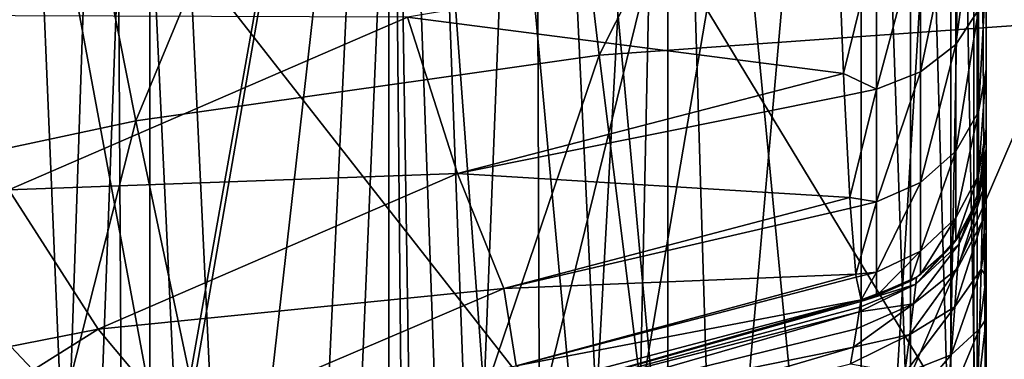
# Model space of a CAD drawing. Header units: metres. Extents: x -109 to 109, y -63 to 140.
# Tile 138 of 256: x -2.483 to -0.565, y -53.046 to -52.384. Entities that reach past the tile are written whole.
import ezdxf

# ---------------------------------------------------------------- set-up
doc = ezdxf.new("R2010")
doc.units = ezdxf.units.M
doc.layers.add('solid_502308_SW0001', color=7, linetype='CONTINUOUS')

msp = doc.modelspace()

# ---------------------------------------------------------------- linework, layer by layer
at = {"layer": 'solid_502308_SW0001'}
for points in [[(-2.300015, -50.599998, 6.567807), (-3.027162, -50.599998, 6.029608), (-2.61578, -60.003551, 6.361652)], [(-2.300015, -50.599998, 6.567807), (-2.61578, -60.003551, 6.361652), (-2.243855, -60.055454, 6.600656)], [(-2.598076, -60.5, 4.2), (-2.598077, -50.599998, 4.199999), (-2.229435, -50.599998, 4.707391)], [(-2.229434, -60.5, 0.692608), (-2.229435, -50.599998, 0.692609), (-2.598077, -50.599998, 1.200001)], [(-2.598076, -60.5, 1.2), (-2.229434, -60.5, 0.692608), (-2.598077, -50.599998, 1.200001)], [(-2.229434, -60.5, 4.707392), (-2.598076, -60.5, 4.2), (-2.229435, -50.599998, 4.707391)], [(-2.508729, -50.599998, -1.035811), (-2.356304, -54.238842, -1.133775), (-2.572397, -54.467304, -0.992258)], [(-2.508729, -50.599998, -1.035811), (-1.71081, -50.599998, -1.462106), (-2.356304, -54.238842, -1.133775)], [(-1.71081, -50.599998, -1.462106), (-2.338845, -54.221992, -1.144451), (-2.356304, -54.238842, -1.133775)], [(-1.71081, -50.599998, -1.462106), (-2.095833, -54.008018, -1.282146), (-2.338845, -54.221992, -1.144451)], [(-2.300015, -50.599998, 6.567807), (-2.243855, -60.055454, 6.600656), (-1.852068, -60.101501, 6.8012)], [(-1.479913, -50.599998, 6.949689), (-2.300015, -50.599998, 6.567807), (-1.852068, -60.101501, 6.8012)], [(-2.229434, -60.5, 4.707392), (-2.229435, -50.599998, 4.707391), (-1.763357, -50.599998, 5.12705)], [(-1.763356, -60.5, 0.272949), (-1.763357, -50.599998, 0.27295), (-2.229435, -50.599998, 0.692609)], [(-2.229434, -60.5, 0.692608), (-1.763356, -60.5, 0.272949), (-2.229435, -50.599998, 0.692609)], [(-1.763356, -60.5, 5.127051), (-2.229434, -60.5, 4.707392), (-1.763357, -50.599998, 5.12705)], [(-1.71081, -50.599998, -1.462106), (-1.847346, -53.824905, -1.40333), (-2.095833, -54.008018, -1.282146)], [(-1.479913, -50.599998, 6.949689), (-1.852068, -60.101501, 6.8012), (-1.444657, -60.140038, 6.961803)], [(-1.71081, -50.599998, -1.462106), (-1.596482, -53.670883, -1.507285), (-1.847346, -53.824905, -1.40333)], [(-1.763357, -50.599998, 0.27295), (-1.7, -57.3512, 0.228162), (-1.663588, -57.000034, 0.203515)], [(-1.763356, -60.5, 0.272949), (-1.7, -57.3512, 0.228162), (-1.763357, -50.599998, 0.27295)], [(-1.763357, -50.599998, 0.27295), (-1.663588, -57.000034, 0.203515), (-1.547555, -56.646385, 0.129884)], [(-1.763357, -50.599998, 0.27295), (-1.547555, -56.646385, 0.129884), (-1.341932, -56.306343, 0.01689)], [(-1.220212, -50.599998, -0.040635), (-1.763357, -50.599998, 0.27295), (-1.341932, -56.306343, 0.01689)], [(-1.763356, -60.5, 5.127051), (-1.763357, -50.599998, 5.12705), (-1.220212, -50.599998, 5.440636)], [(-1.220209, -60.5, 5.440637), (-1.763356, -60.5, 5.127051), (-1.220212, -50.599998, 5.440636)], [(-1.71081, -50.599998, -1.462106), (-0.84375, -50.599998, -1.720191), (-1.596482, -53.670883, -1.507285)], [(-0.84375, -50.599998, -1.720191), (-1.344863, -53.543793, -1.594339), (-1.596482, -53.670883, -1.507285)], [(-1.479913, -50.599998, 6.949689), (-0.6, -60.189648, 7.159821), (-0.6, -50.599998, 7.159821)], [(-1.479913, -50.599998, 6.949689), (-1.025823, -60.169724, 7.081516), (-0.6, -60.189648, 7.159821)], [(-1.479913, -50.599998, 6.949689), (-1.444657, -60.140038, 6.961803), (-1.025823, -60.169724, 7.081516)], [(-0.84375, -50.599998, -1.720191), (-1.09366, -53.441711, -1.665078), (-1.344863, -53.543793, -1.594339)], [(-1.220212, -50.599998, -0.040635), (-1.341932, -56.306343, 0.01689), (-1.056142, -56.017872, -0.107895)], [(-1.220212, -50.599998, -0.040635), (-1.056142, -56.017872, -0.107895), (-0.720894, -55.810417, -0.21211)], [(-0.623736, -50.599998, -0.234443), (-1.220212, -50.599998, -0.040635), (-0.720894, -55.810417, -0.21211)], [(-1.220209, -60.5, 5.440637), (-1.220212, -50.599998, 5.440636), (-0.623736, -50.599998, 5.634443)], [(-0.623735, -60.5, 5.634443), (-1.220209, -60.5, 5.440637), (-0.623736, -50.599998, 5.634443)], [(-0.84375, -50.599998, -1.720191), (-0.843756, -53.36314, -1.72019), (-1.09366, -53.441711, -1.665078)], [(-0.747454, -53.363144, -1.756549), (-0.843756, -53.36314, -1.72019), (-0.84375, -50.599998, -1.720191)], [(-0.747454, -53.363144, -1.756549), (-0.84375, -50.599998, -1.720191), (-0.747264, -50.599998, -1.756661)], [(-0.66891, -53.363144, -1.823566), (-0.747454, -53.363144, -1.756549), (-0.747264, -50.599998, -1.756661)], [(-0.66891, -53.363144, -1.823566), (-0.747264, -50.599998, -1.756661), (-0.668834, -50.599998, -1.823657)], [(-0.623736, -50.599998, -0.234443), (-0.720894, -55.810417, -0.21211), (-0.363771, -55.689377, -0.277845)], [(-0.617738, -53.363144, -1.913244), (-0.66891, -53.363144, -1.823566), (-0.668834, -50.599998, -1.823657)], [(-0.617738, -53.363144, -1.913244), (-0.668834, -50.599998, -1.823657), (-0.617733, -50.599998, -1.913257)], [(-0.623736, -50.599998, -0.234443), (-0.363771, -55.689377, -0.277845), (0, -55.650002, -0.3)], [(0, -50.599998, -0.3), (-0.623736, -50.599998, -0.234443), (0, -55.650002, -0.3)], [(-0.623735, -60.5, 5.634443), (-0.623736, -50.599998, 5.634443), (0, -50.599998, 5.7)], [(0, -60.5, 5.7), (-0.623735, -60.5, 5.634443), (0, -50.599998, 5.7)], [(-0.617738, -53.363144, -1.913244), (-0.617733, -50.599998, -1.913257), (-0.6, -53.36314, -2.014859)], [(-0.6, -51.981571, -2.014871), (-0.6, -53.36314, -2.014859), (-0.617733, -50.599998, -1.913257)], [(-0.6, -60.189648, 7.159821), (-0.6, -51.760643, 12.767508), (-0.6, -50.599998, 13.108549)], [(-0.6, -50.599998, 7.159821), (-0.6, -60.189648, 7.159821), (-0.6, -50.599998, 13.108549)], [(-0.6, -53.421257, -2.020357), (-0.6, -51.981571, -2.014871), (-0.6, -50.599998, -11.742469)], [(-0.6, -53.477467, -2.036951), (-0.6, -53.421257, -2.020357), (-0.6, -50.599998, -11.742469)], [(-0.6, -53.528904, -2.064025), (-0.6, -53.477467, -2.036951), (-0.6, -50.599998, -11.742469)], [(-0.6, -53.573219, -2.100085), (-0.6, -53.528904, -2.064025), (-0.6, -50.599998, -11.742469)], [(-0.6, -53.609379, -2.144056), (-0.6, -53.573219, -2.100085), (-0.6, -50.599998, -11.742469)], [(-0.6, -53.636356, -2.194817), (-0.6, -53.609379, -2.144056), (-0.6, -50.599998, -11.742469)], [(-0.6, -53.652771, -2.249975), (-0.6, -53.636356, -2.194817), (-0.6, -50.599998, -11.742469)], [(-0.6, -53.658146, -2.306641), (-0.6, -53.652771, -2.249975), (-0.6, -50.599998, -11.742469)], [(-0.6, -53.658115, -4.50332), (-0.6, -53.658146, -2.306641), (-0.6, -50.599998, -11.742469)], [(-0.6, -52.699638, -7.33173), (-0.6, -53.658115, -4.50332), (-0.6, -50.599998, -11.742469)], [(-0.6, -52.663677, -7.418748), (-0.6, -52.699638, -7.33173), (-0.6, -50.599998, -11.742469)], [(-0.6, -52.642189, -7.509119), (-0.6, -52.663677, -7.418748), (-0.6, -50.599998, -11.742469)], [(-0.6, -52.635128, -7.6), (-0.6, -52.642189, -7.509119), (-0.6, -50.599998, -11.742469)], [(-0.6, -52.635128, -9.300552), (-0.6, -52.635128, -7.6), (-0.6, -50.599998, -11.742469)], [(-0.6, -52.635143, -11.001105), (-0.6, -52.635128, -9.300552), (-0.6, -50.599998, -11.742469)], [(-0.6, -52.596684, -11.360324), (-0.6, -52.635143, -11.001105), (-0.6, -50.599998, -11.742469)], [(-0.6, -52.48106, -11.70963), (-0.6, -52.596684, -11.360324), (-0.6, -50.599998, -11.742469)], [(-0.6, -52.292686, -12.028713), (-0.6, -52.48106, -11.70963), (-0.6, -50.599998, -11.742469)], [(-1.354079, -52.452801, 14.416832), (-0.514357, -50.788677, 14.925578), (-1.542858, -50.858513, 14.877259)], [(-1.354072, -52.452789, -14.516836), (-1.542856, -50.858505, -14.977262), (-0.514352, -50.78867, -15.025581)], [(-1.354079, -52.452801, 14.416832), (-0.451421, -52.388756, 14.459957), (-0.514357, -50.788677, 14.925578)], [(-0.451413, -52.388744, -14.55996), (-1.354072, -52.452789, -14.516836), (-0.514352, -50.78867, -15.025581)], [(-2.256107, -52.580883, -14.430639), (-2.570628, -50.998177, -14.880683), (-1.542856, -50.858505, -14.977262)], [(-2.256112, -52.580894, 14.330635), (-1.542858, -50.858513, 14.877259), (-2.570626, -50.998184, 14.780681)], [(-2.256112, -52.580894, 14.330635), (-1.354079, -52.452801, 14.416832), (-1.542858, -50.858513, 14.877259)], [(-1.354072, -52.452789, -14.516836), (-2.256107, -52.580883, -14.430639), (-1.542856, -50.858505, -14.977262)], [(-3.157105, -52.773033, 14.20142), (-2.256112, -52.580894, 14.330635), (-2.570626, -50.998184, 14.780681)], [(-2.256107, -52.580883, -14.430639), (-3.157102, -52.773022, -14.301424), (-2.570628, -50.998177, -14.880683)], [(-1.400166, -53.218239, 12.269147), (-2.461219, -51.862362, 12.651742), (-1.538548, -51.713215, 12.752235)], [(-0.6, -53.261448, 12.279114), (-1.538548, -51.713215, 12.752235), (-0.6, -51.760643, 12.767508)], [(-1.400166, -53.218239, 12.269147), (-1.538548, -51.713215, 12.752235), (-0.6, -53.261448, 12.279114)], [(-0.6, -60.189648, 7.159821), (-0.6, -53.261448, 12.279114), (-0.6, -51.760643, 12.767508)], [(-2.184041, -53.356144, 12.178646), (-3.384966, -52.080696, 12.504677), (-2.461219, -51.862362, 12.651742)], [(-2.184041, -53.356144, 12.178646), (-2.461219, -51.862362, 12.651742), (-1.400166, -53.218239, 12.269147)], [(-0.6, -53.421257, -2.020357), (-0.6, -53.36314, -2.014859), (-0.6, -51.981571, -2.014871)], [(-2.968991, -53.554699, 12.048373), (-3.384966, -52.080696, 12.504677), (-2.184041, -53.356144, 12.178646)], [(-0.659188, -52.432346, -12.140753), (-0.615165, -52.36454, -12.089936), (-0.615165, -52.100037, -12.374514)], [(-0.659188, -52.155674, -12.438425), (-0.659188, -52.432346, -12.140753), (-0.615165, -52.100037, -12.374514)], [(-0.727608, -52.485645, -12.180699), (-0.659188, -52.432346, -12.140753), (-0.659188, -52.155674, -12.438425)], [(-0.727608, -52.199409, -12.488666), (-0.727608, -52.485645, -12.180699), (-0.659188, -52.155674, -12.438425)], [(-0.813493, -52.519043, -12.205729), (-0.727608, -52.485645, -12.180699), (-0.727608, -52.199409, -12.488666)], [(-0.813493, -52.22681, -12.520144), (-0.813493, -52.519043, -12.205729), (-0.727608, -52.199409, -12.488666)], [(-1.727316, -52.378643, -12.472592), (-0.877736, -52.488358, -12.26479), (-0.887372, -52.238079, -12.526881)], [(-0.813493, -52.22681, -12.520144), (-0.887372, -52.238079, -12.526881), (-0.877736, -52.488358, -12.26479)], [(-0.813493, -52.22681, -12.520144), (-0.877736, -52.488358, -12.26479), (-0.813493, -52.519043, -12.205729)], [(-0.615165, -52.56337, -11.75609), (-0.6, -52.48106, -11.70963), (-0.6, -52.292686, -12.028713)], [(-0.615165, -52.36454, -12.089936), (-0.615165, -52.56337, -11.75609), (-0.6, -52.292686, -12.028713)], [(-2.683028, -52.375843, -12.530717), (-2.504039, -52.715218, -12.29108), (-1.727316, -52.378643, -12.472592)], [(-1.727316, -52.378643, -12.472592), (-2.504039, -52.715218, -12.29108), (-1.629907, -52.683777, -12.151371)], [(-1.727316, -52.378643, -12.472592), (-1.629907, -52.683777, -12.151371), (-0.877736, -52.488358, -12.26479)], [(-0.659188, -52.640358, -11.791489), (-0.615165, -52.56337, -11.75609), (-0.615165, -52.36454, -12.089936)], [(-0.659188, -52.432346, -12.140753), (-0.659188, -52.640358, -11.791489), (-0.615165, -52.36454, -12.089936)], [(-1.156159, -54.029171, 13.903932), (-0.451421, -52.388756, 14.459957), (-1.354079, -52.452801, 14.416832)], [(-1.156158, -54.02916, -14.003936), (-1.354072, -52.452789, -14.516836), (-0.451413, -52.388744, -14.55996)], [(-1.156159, -54.029171, 13.903932), (-0.385445, -53.972233, 13.94129), (-0.451421, -52.388756, 14.459957)], [(-0.385442, -53.972221, -14.041294), (-1.156158, -54.02916, -14.003936), (-0.451413, -52.388744, -14.55996)], [(-0.727608, -52.700874, -11.819315), (-0.659188, -52.640358, -11.791489), (-0.659188, -52.432346, -12.140753)], [(-0.727608, -52.485645, -12.180699), (-0.727608, -52.700874, -11.819315), (-0.659188, -52.432346, -12.140753)], [(-1.926358, -54.143047, 13.829259), (-1.354079, -52.452801, 14.416832), (-2.256112, -52.580894, 14.330635)], [(-1.926357, -54.143036, -13.929263), (-2.256107, -52.580883, -14.430639), (-1.354072, -52.452789, -14.516836)], [(-1.926358, -54.143047, 13.829259), (-1.156159, -54.029171, 13.903932), (-1.354079, -52.452801, 14.416832)], [(-1.156158, -54.02916, -14.003936), (-1.926357, -54.143036, -13.929263), (-1.354072, -52.452789, -14.516836)], [(-0.877736, -52.488358, -12.26479), (-1.629907, -52.683777, -12.151371), (-0.875772, -52.532127, -12.207877)], [(-0.813493, -52.519043, -12.205729), (-0.877736, -52.488358, -12.26479), (-0.875772, -52.532127, -12.207877)], [(-0.813493, -52.738796, -11.83675), (-0.727608, -52.700874, -11.819315), (-0.727608, -52.485645, -12.180699)], [(-0.813493, -52.519043, -12.205729), (-0.813493, -52.738796, -11.83675), (-0.727608, -52.485645, -12.180699)], [(-0.615165, -52.687149, -11.387706), (-0.6, -52.596684, -11.360324), (-0.6, -52.48106, -11.70963)], [(-0.615165, -52.56337, -11.75609), (-0.615165, -52.687149, -11.387706), (-0.6, -52.48106, -11.70963)], [(-1.629907, -52.683777, -12.151371), (-0.865329, -52.730453, -11.879533), (-0.875772, -52.532127, -12.207877)], [(-0.813493, -52.519043, -12.205729), (-0.875772, -52.532127, -12.207877), (-0.865329, -52.730453, -11.879533)], [(-0.813493, -52.519043, -12.205729), (-0.865329, -52.730453, -11.879533), (-0.813493, -52.738796, -11.83675)], [(-0.659188, -52.769897, -11.405943), (-0.615165, -52.687149, -11.387706), (-0.615165, -52.56337, -11.75609)], [(-0.659188, -52.640358, -11.791489), (-0.659188, -52.769897, -11.405943), (-0.615165, -52.56337, -11.75609)], [(-2.695697, -54.313862, 13.717318), (-2.256112, -52.580894, 14.330635), (-3.157105, -52.773033, 14.20142)], [(-2.695697, -54.31385, -13.817322), (-3.157102, -52.773022, -14.301424), (-2.256107, -52.580883, -14.430639)], [(-1.926357, -54.143036, -13.929263), (-2.695697, -54.31385, -13.817322), (-2.256107, -52.580883, -14.430639)], [(-2.695697, -54.313862, 13.717318), (-1.926358, -54.143047, 13.829259), (-2.256112, -52.580894, 14.330635)], [(-0.615165, -52.729305, -11.001104), (-0.6, -52.635143, -11.001105), (-0.6, -52.596684, -11.360324)], [(-0.615165, -52.687149, -11.387706), (-0.615165, -52.729305, -11.001104), (-0.6, -52.596684, -11.360324)], [(-0.727608, -52.834946, -11.420279), (-0.659188, -52.769897, -11.405943), (-0.659188, -52.640358, -11.791489)], [(-0.727608, -52.700874, -11.819315), (-0.727608, -52.834946, -11.420279), (-0.659188, -52.640358, -11.791489)], [(-0.615165, -52.729305, -11.001104), (-0.606228, -52.695942, -7.6), (-0.6, -52.635143, -11.001105)], [(-0.606593, -52.716774, -7.459346), (-0.6, -52.642189, -7.509119), (-0.6, -52.635128, -7.6)], [(-0.606228, -52.695942, -7.6), (-0.606593, -52.716774, -7.459346), (-0.6, -52.635128, -7.6)], [(-0.606593, -52.716774, -7.459346), (-0.6, -52.663677, -7.418748), (-0.6, -52.642189, -7.509119)], [(-0.6, -52.635128, -9.300552), (-0.6, -52.635143, -11.001105), (-0.606228, -52.695942, -7.6)], [(-0.606228, -52.695942, -7.6), (-0.6, -52.635128, -7.6), (-0.6, -52.635128, -9.300552)], [(-0.607736, -52.776978, -7.33144), (-0.6, -52.699638, -7.33173), (-0.6, -52.663677, -7.418748)], [(-0.606593, -52.716774, -7.459346), (-0.607736, -52.776978, -7.33144), (-0.6, -52.663677, -7.418748)], [(-2.504039, -52.715218, -12.29108), (-2.329742, -52.986961, -11.97506), (-1.629907, -52.683777, -12.151371)], [(-1.629907, -52.683777, -12.151371), (-2.329742, -52.986961, -11.97506), (-1.539616, -52.908092, -11.768084)], [(-1.629907, -52.683777, -12.151371), (-1.539616, -52.908092, -11.768084), (-0.865329, -52.730453, -11.879533)], [(-0.813493, -52.875706, -11.429261), (-0.727608, -52.834946, -11.420279), (-0.727608, -52.700874, -11.819315)], [(-0.813493, -52.738796, -11.83675), (-0.813493, -52.875706, -11.429261), (-0.727608, -52.700874, -11.819315)], [(-0.659188, -52.769897, -11.405943), (-0.659187, -52.814041, -11.001104), (-0.615165, -52.687149, -11.387706)], [(-0.615165, -52.687149, -11.387706), (-0.659187, -52.814041, -11.001104), (-0.617736, -52.736752, -11.001104)], [(-0.652923, -52.820499, -7.488044), (-0.606593, -52.716774, -7.459346), (-0.606228, -52.695942, -7.6)], [(-0.617733, -52.736744, -7.6), (-0.652923, -52.820499, -7.488044), (-0.606228, -52.695942, -7.6)], [(-0.615165, -52.687149, -11.387706), (-0.617736, -52.736752, -11.001104), (-0.615165, -52.729305, -11.001104)], [(-0.615165, -52.729305, -11.001104), (-0.617733, -52.736744, -7.6), (-0.606228, -52.695942, -7.6)], [(-0.607736, -52.776978, -7.33144), (-0.6, -52.749222, -7.250937), (-0.6, -52.699638, -7.33173)], [(-0.6, -52.699638, -7.33173), (-0.6, -52.749222, -7.250937), (-0.6, -53.658115, -4.50332)], [(-2.504039, -52.715218, -12.29108), (-3.199832, -53.157833, -12.051843), (-2.329742, -52.986961, -11.97506)], [(-0.655928, -52.868694, -7.386157), (-0.607736, -52.776978, -7.33144), (-0.606593, -52.716774, -7.459346)], [(-0.652923, -52.820499, -7.488044), (-0.655928, -52.868694, -7.386157), (-0.606593, -52.716774, -7.459346)], [(-0.865329, -52.730453, -11.879533), (-1.539616, -52.908092, -11.768084), (-0.864029, -52.751141, -11.835199)], [(-0.813493, -52.738796, -11.83675), (-0.865329, -52.730453, -11.879533), (-0.864029, -52.751141, -11.835199)], [(-0.813493, -52.738796, -11.83675), (-0.864029, -52.751141, -11.835199), (-0.85357, -52.880199, -11.450789)], [(-0.813493, -52.738796, -11.83675), (-0.85357, -52.880199, -11.450789), (-0.813493, -52.875706, -11.429261)], [(-0.617736, -52.736752, -11.001104), (-0.659187, -52.814041, -11.001104), (-0.651929, -52.803833, -7.6)], [(-0.617733, -52.736744, -7.6), (-0.651929, -52.803833, -7.6), (-0.652923, -52.820499, -7.488044)], [(-0.617736, -52.736752, -11.001104), (-0.651929, -52.803833, -7.6), (-0.617733, -52.736744, -7.6)], [(-0.615165, -52.729305, -11.001104), (-0.617736, -52.736752, -11.001104), (-0.617733, -52.736744, -7.6)], [(-1.539616, -52.908092, -11.768084), (-0.85357, -52.880199, -11.450789), (-0.864029, -52.751141, -11.835199)], [(-0.609764, -52.870075, -7.227177), (-0.6, -52.811195, -7.178685), (-0.6, -52.749222, -7.250937)], [(-0.607736, -52.776978, -7.33144), (-0.609764, -52.870075, -7.227177), (-0.6, -52.749222, -7.250937)], [(-0.6, -52.749222, -7.250937), (-0.6, -52.811195, -7.178685), (-0.6, -53.658115, -4.50332)], [(-0.727608, -52.834946, -11.420279), (-0.727607, -52.88065, -11.001104), (-0.659188, -52.769897, -11.405943)], [(-0.659188, -52.769897, -11.405943), (-0.727607, -52.88065, -11.001104), (-0.668841, -52.826351, -11.001104)], [(-0.659188, -52.769897, -11.405943), (-0.668841, -52.826351, -11.001104), (-0.659187, -52.814041, -11.001104)], [(-0.660952, -52.943321, -7.302959), (-0.609764, -52.870075, -7.227177), (-0.607736, -52.776978, -7.33144)], [(-0.655928, -52.868694, -7.386157), (-0.660952, -52.943321, -7.302959), (-0.607736, -52.776978, -7.33144)], [(-0.736945, -52.899208, -7.50982), (-0.652923, -52.820499, -7.488044), (-0.651929, -52.803833, -7.6)], [(-0.668836, -52.826344, -7.6), (-0.736945, -52.899208, -7.50982), (-0.651929, -52.803833, -7.6)], [(-0.659187, -52.814041, -11.001104), (-0.668841, -52.826351, -11.001104), (-0.668836, -52.826344, -7.6)], [(-0.659187, -52.814041, -11.001104), (-0.668836, -52.826344, -7.6), (-0.651929, -52.803833, -7.6)], [(-0.609764, -52.870075, -7.227177), (-0.6, -52.884357, -7.116652), (-0.6, -52.811195, -7.178685)], [(-0.6, -52.811195, -7.178685), (-0.6, -52.884357, -7.116652), (-0.6, -53.658115, -4.50332)], [(-0.813493, -52.875706, -11.429261), (-0.81349, -52.922386, -11.001104), (-0.727608, -52.834946, -11.420279)], [(-0.727608, -52.834946, -11.420279), (-0.81349, -52.922386, -11.001104), (-0.747273, -52.893345, -11.001104)], [(-0.727608, -52.834946, -11.420279), (-0.747273, -52.893345, -11.001104), (-0.727607, -52.88065, -11.001104)], [(-0.741351, -52.937561, -7.427243), (-0.655928, -52.868694, -7.386157), (-0.652923, -52.820499, -7.488044)], [(-0.736945, -52.899208, -7.50982), (-0.741351, -52.937561, -7.427243), (-0.652923, -52.820499, -7.488044)], [(-0.668836, -52.826344, -7.6), (-0.735471, -52.88599, -7.6), (-0.736945, -52.899208, -7.50982)], [(-0.727607, -52.88065, -11.001104), (-0.735471, -52.88599, -7.6), (-0.668836, -52.826344, -7.6)], [(-0.668841, -52.826351, -11.001104), (-0.727607, -52.88065, -11.001104), (-0.668836, -52.826344, -7.6)], [(-0.813493, -52.875706, -11.429261), (-0.85357, -52.880199, -11.450789), (-0.852978, -52.885517, -11.426666)], [(-0.813493, -52.875706, -11.429261), (-0.852978, -52.885517, -11.426666), (-0.843756, -52.92981, -11.001111)], [(-0.813493, -52.875706, -11.429261), (-0.843756, -52.92981, -11.001111), (-0.81349, -52.922386, -11.001104)], [(-0.748606, -52.997356, -7.358862), (-0.660952, -52.943321, -7.302959), (-0.655928, -52.868694, -7.386157)], [(-0.741351, -52.937561, -7.427243), (-0.748606, -52.997356, -7.358862), (-0.655928, -52.868694, -7.386157)], [(-0.668014, -53.03701, -7.244578), (-0.612853, -52.98671, -7.154271), (-0.609764, -52.870075, -7.227177)], [(-0.660952, -52.943321, -7.302959), (-0.668014, -53.03701, -7.244578), (-0.609764, -52.870075, -7.227177)], [(-0.609764, -52.870075, -7.227177), (-0.612853, -52.98671, -7.154271), (-0.6, -52.884357, -7.116652)], [(-1.539616, -52.908092, -11.768084), (-1.515336, -53.058735, -11.329885), (-0.85357, -52.880199, -11.450789)], [(-0.852978, -52.885517, -11.426666), (-0.85357, -52.880199, -11.450789), (-1.515336, -53.058735, -11.329885)], [(-0.852978, -52.885517, -11.426666), (-1.515336, -53.058735, -11.329885), (-0.843756, -52.92981, -11.001111)], [(-0.735471, -52.88599, -7.6), (-0.844322, -52.933422, -7.554685), (-0.736945, -52.899208, -7.50982)], [(-0.747265, -52.893341, -7.6), (-0.844322, -52.933422, -7.554685), (-0.735471, -52.88599, -7.6)], [(-0.747265, -52.893341, -7.6), (-0.84375, -52.92981, -7.60005), (-0.844322, -52.933422, -7.554685)], [(-0.747265, -52.893341, -7.6), (-0.84375, -52.92981, -9.300578), (-0.84375, -52.92981, -7.60005)], [(-0.81349, -52.922386, -11.001104), (-0.84375, -52.92981, -9.300578), (-0.747265, -52.893341, -7.6)], [(-0.747273, -52.893345, -11.001104), (-0.81349, -52.922386, -11.001104), (-0.747265, -52.893341, -7.6)], [(-0.727607, -52.88065, -11.001104), (-0.747273, -52.893345, -11.001104), (-0.735471, -52.88599, -7.6)], [(-0.747273, -52.893345, -11.001104), (-0.747265, -52.893341, -7.6), (-0.735471, -52.88599, -7.6)], [(-0.612853, -52.98671, -7.154271), (-0.6, -52.967209, -7.066386), (-0.6, -52.884357, -7.116652)], [(-0.6, -52.884357, -7.116652), (-0.6, -52.967209, -7.066386), (-0.6, -53.658115, -4.50332)], [(-2.329742, -52.986961, -11.97506), (-2.170366, -53.177895, -11.598662), (-1.539616, -52.908092, -11.768084)], [(-1.539616, -52.908092, -11.768084), (-2.170366, -53.177895, -11.598662), (-1.515336, -53.058735, -11.329885)], [(-0.736945, -52.899208, -7.50982), (-0.846014, -52.944221, -7.510284), (-0.847504, -52.953629, -7.485558)], [(-0.736945, -52.899208, -7.50982), (-0.847504, -52.953629, -7.485558), (-0.741351, -52.937561, -7.427243)], [(-0.736945, -52.899208, -7.50982), (-0.844322, -52.933422, -7.554685), (-0.846014, -52.944221, -7.510284)], [(-1.453456, -53.09119, -10.884068), (-1.6261, -53.154072, -7.599998), (-0.84375, -52.92981, -7.60005)], [(-0.844322, -52.933422, -7.554685), (-0.84375, -52.92981, -7.60005), (-1.6261, -53.154072, -7.599998)], [(-0.844322, -52.933422, -7.554685), (-1.6261, -53.154072, -7.599998), (-0.846014, -52.944221, -7.510284)], [(-1.515336, -53.058735, -11.329885), (-1.453456, -53.09119, -10.884068), (-0.843756, -52.92981, -11.001111)], [(-0.84375, -52.92981, -9.300578), (-1.453456, -53.09119, -10.884068), (-0.84375, -52.92981, -7.60005)], [(-0.84375, -52.92981, -9.300578), (-0.843756, -52.92981, -11.001111), (-1.453456, -53.09119, -10.884068)], [(-0.81349, -52.922386, -11.001104), (-0.843756, -52.92981, -11.001111), (-0.84375, -52.92981, -9.300578)], [(-0.846014, -52.944221, -7.510284), (-1.6261, -53.154072, -7.599998), (-0.847504, -52.953629, -7.485558)], [(-0.847504, -52.953629, -7.485558), (-1.6261, -53.154072, -7.599998), (-1.625367, -53.178177, -7.485443)], [(-0.847504, -52.953629, -7.485558), (-1.625367, -53.178177, -7.485443), (-0.852845, -52.986706, -7.428093)], [(-0.741351, -52.937561, -7.427243), (-0.852845, -52.986706, -7.428093), (-0.858659, -53.021931, -7.388158)], [(-0.741351, -52.937561, -7.427243), (-0.858659, -53.021931, -7.388158), (-0.748606, -52.997356, -7.358862)], [(-0.741351, -52.937561, -7.427243), (-0.847504, -52.953629, -7.485558), (-0.852845, -52.986706, -7.428093)], [(-0.758563, -53.073196, -7.309537), (-0.668014, -53.03701, -7.244578), (-0.660952, -52.943321, -7.302959)], [(-0.748606, -52.997356, -7.358862), (-0.758563, -53.073196, -7.309537), (-0.660952, -52.943321, -7.302959)], [(-0.617171, -53.116104, -7.116692), (-0.6, -53.057438, -7.029545), (-0.6, -52.967209, -7.066386)], [(-0.612853, -52.98671, -7.154271), (-0.617171, -53.116104, -7.116692), (-0.6, -52.967209, -7.066386)], [(-0.6, -52.967209, -7.066386), (-0.6, -53.658115, -6.7), (-0.6, -53.658115, -4.50332)], [(-0.6, -53.658115, -6.7), (-0.6, -52.967209, -7.066386), (-0.6, -53.057438, -7.029545)], [(-3.199832, -53.157833, -12.051843), (-2.960331, -53.382801, -11.744465), (-2.329742, -52.986961, -11.97506)], [(-2.329742, -52.986961, -11.97506), (-2.960331, -53.382801, -11.744465), (-2.170366, -53.177895, -11.598662)], [(-1.625367, -53.178177, -7.485443), (-0.858659, -53.021931, -7.388158), (-0.852845, -52.986706, -7.428093)], [(-0.677066, -53.141254, -7.214208), (-0.617171, -53.116104, -7.116692), (-0.612853, -52.98671, -7.154271)], [(-0.668014, -53.03701, -7.244578), (-0.677066, -53.141254, -7.214208), (-0.612853, -52.98671, -7.154271)], [(-0.748606, -52.997356, -7.358862), (-0.858659, -53.021931, -7.388158), (-0.864259, -53.054905, -7.360893)], [(-0.748606, -52.997356, -7.358862), (-0.864259, -53.054905, -7.360893), (-0.758563, -53.073196, -7.309537)], [(-1.625367, -53.178177, -7.485443), (-1.621388, -53.246479, -7.387966), (-0.858659, -53.021931, -7.388158)], [(-0.858659, -53.021931, -7.388158), (-1.621388, -53.246479, -7.387966), (-0.864259, -53.054905, -7.360893)], [(-0.770969, -53.158756, -7.282071), (-0.677066, -53.141254, -7.214208), (-0.668014, -53.03701, -7.244578)], [(-0.758563, -53.073196, -7.309537), (-0.770969, -53.158756, -7.282071), (-0.668014, -53.03701, -7.244578)]]:
    msp.add_3dface(points, dxfattribs=at)

doc.saveas('drawing.dxf')
